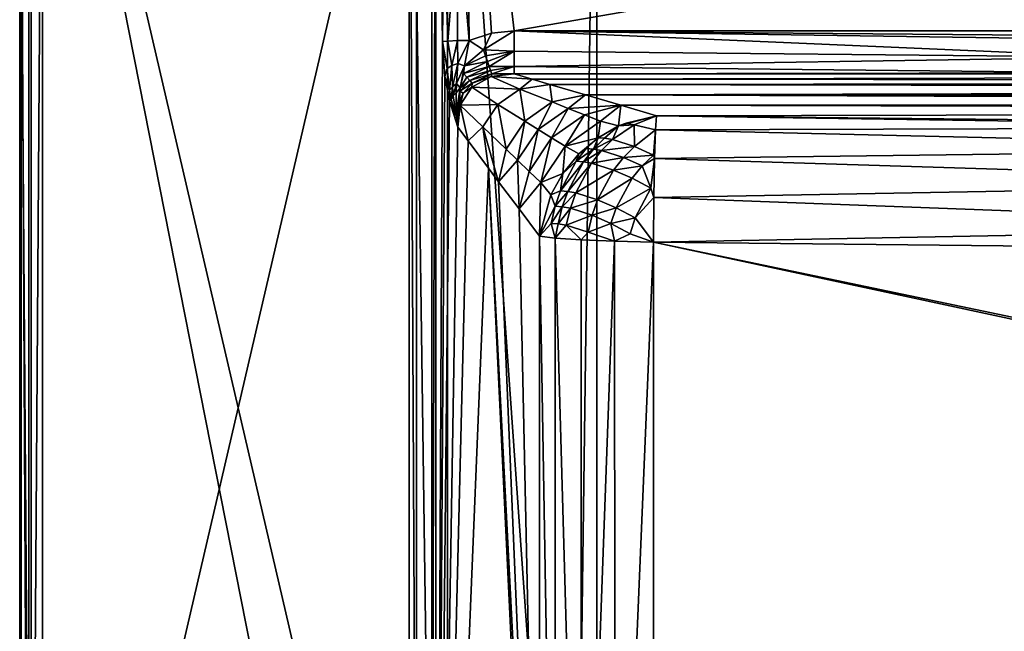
# Model space of a CAD drawing. Extents: x 0 to 750, y -490 to 0.
# Tile 2 of 23: x 0 to 216, y -247 to -112. Entities that reach past the tile are written whole.
import ezdxf

# ---------------------------------------------------------------- set-up
doc = ezdxf.new("R2010")
doc.units = 0
doc.header["$MEASUREMENT"] = 0
doc.layers.add('LAYER00001', color=7, linetype='Continuous')

msp = doc.modelspace()

# ---------------------------------------------------------------- linework, layer by layer
at = {"layer": 'LAYER00001', "color": 31}
for points in [[(2, -395, 770), (0, -455, 770), (0, 0, 770)], [(2, -395, 770), (0, 0, 770), (93.73, 0, 770)], [(0, -9.9, 795), (0, 0, 770), (0, -455, 770)], [(747, -395), (2, -395), (747, 0)], [(747, 0), (2, -395), (2, 0)], [(2, 0, 770), (2, 0), (2, -395, 770)], [(2, -395, 770), (2, 0), (2, -395)], [(2, -395, 770), (93.73, -395, 770), (2, 0, 770)], [(2, 0, 770), (93.73, -395, 770), (93.73, 0, 770)], [(93.73, 0, 770), (93.73, -395, 770), (2, -395, 770)], [(93.73, -395, 770), (121.27, -390, 669), (93.73, 0, 770)], [(93.73, 0, 770), (121.27, -390, 669), (126.46, 0, 650)], [(121.27, -390, 669), (93.73, -395, 770), (93.73, 0, 770)], [(126.46, 0, 650), (121.27, -390, 669), (93.73, 0, 770)], [(126.46, 0, 650), (121.27, -390, 669), (126.46, -390, 650)], [(126.46, 0, 650), (126.46, -390, 650), (121.27, -390, 669)], [(126.46, -390, 650), (623.54, -390, 650), (126.46, 0, 650)], [(126.46, 0, 650), (623.54, -390, 650), (623.54, 0, 650)], [(126.46, 0, 650), (623.54, 0, 650), (126.46, -390, 650)], [(126.46, -390, 650), (623.54, 0, 650), (623.54, -390, 650)], [(0, -455, 770), (0, -455, 795), (0, -9.9, 795)], [(0, -455, 795), (0.3, -84.08, 796.71), (0, -9.9, 795)], [(2.5, -84.08, 799.33), (2.5, -380.82, 799.33), (5, -18.92, 800)], [(5, -18.92, 800), (2.5, -380.82, 799.33), (5, -455, 800)], [(5, -455, 800), (85.37, -426.28, 800), (5, -18.92, 800)], [(5, -18.92, 800), (85.37, -426.28, 800), (85.37, -20.71, 800)], [(85.37, -426.28, 800), (86.95, -345.16, 799.79), (85.37, -20.71, 800)], [(85.37, -20.71, 800), (86.95, -345.16, 799.79), (86.95, -101.82, 799.79)], [(90.3, -101.82, 797.41), (90.3, -345.16, 797.41), (91.17, -20.71, 795.52)], [(91.17, -20.71, 795.52), (90.3, -345.16, 797.41), (91.17, -426.28, 795.52)], [(91.51, -20.96, 794.26), (91.17, -20.71, 795.52), (92.65, -117.24, 789.88)], [(92.65, -117.24, 789.88), (91.17, -20.71, 795.52), (91.17, -426.28, 795.52)], [(91.51, -20.96, 794.26), (92.65, -117.24, 789.88), (92.92, -88.67, 789.7)], [(96.07, -88.52, 787.07), (98.46, -116.96, 785.41), (97.31, -20.69, 789.79)], [(108.36, -114.89, 785.51), (651.63, -20.69, 789.79), (97.31, -20.69, 789.79)], [(103.35, -115.39, 785.48), (97.31, -20.69, 789.79), (98.46, -116.96, 785.41)], [(103.35, -115.39, 785.48), (108.36, -114.89, 785.51), (97.31, -20.69, 789.79)], [(640.93, -114.89, 785.51), (651.63, -20.69, 789.79), (108.36, -114.89, 785.51)], [(0.3, -380.82, 796.71), (0.3, -84.08, 796.71), (0, -455, 795)], [(0.3, -380.82, 796.71), (2.5, -380.82, 799.33), (0.3, -84.08, 796.71)], [(0.3, -84.08, 796.71), (2.5, -380.82, 799.33), (2.5, -84.08, 799.33)], [(92.92, -88.67, 789.7), (92.65, -117.24, 789.88), (93.85, -117.11, 787.57)], [(96.07, -88.52, 787.07), (92.92, -88.67, 789.7), (93.85, -117.11, 787.57)], [(95.91, -117.02, 785.98), (96.07, -88.52, 787.07), (93.85, -117.11, 787.57)], [(95.91, -117.02, 785.98), (98.46, -116.96, 785.41), (96.07, -88.52, 787.07)], [(86.95, -345.16, 799.79), (90.3, -345.16, 797.41), (86.95, -101.82, 799.79)], [(86.95, -101.82, 799.79), (90.3, -345.16, 797.41), (90.3, -101.82, 797.41)], [(103.35, -115.39, 785.48), (98.46, -116.96, 785.41), (101.62, -119.03, 784.82)], [(108.36, -114.89, 785.51), (101.62, -119.03, 784.82), (108.36, -119.3, 784.26)], [(108.36, -114.89, 785.51), (103.35, -115.39, 785.48), (101.62, -119.03, 784.82)], [(108.36, -119.3, 784.26), (241.5, -120.68, 783.33), (108.36, -114.89, 785.51)], [(241.5, -120.68, 783.33), (507.79, -120.68, 783.33), (108.36, -114.89, 785.51)], [(507.79, -120.68, 783.33), (640.93, -119.3, 784.26), (108.36, -114.89, 785.51)], [(108.36, -114.89, 785.51), (640.93, -119.3, 784.26), (640.93, -114.89, 785.51)], [(93.17, -124.92, 787.91), (92.65, -117.24, 789.88), (91.17, -426.28, 795.52)], [(93.85, -117.11, 787.57), (92.65, -117.24, 789.88), (93.65, -123.11, 787)], [(92.65, -117.24, 789.88), (93.17, -124.92, 787.91), (93.65, -123.11, 787)], [(94.68, -122.51, 785.81), (93.85, -117.11, 787.57), (93.65, -123.11, 787)], [(95.91, -117.02, 785.98), (93.85, -117.11, 787.57), (94.68, -122.51, 785.81)], [(95.91, -117.02, 785.98), (94.68, -122.51, 785.81), (96.03, -122.01, 784.95)], [(95.91, -117.02, 785.98), (96.03, -122.01, 784.95), (98.46, -116.96, 785.41)], [(96.03, -122.01, 784.95), (97.44, -122.54, 784.14), (98.46, -116.96, 785.41)], [(97.44, -122.54, 784.14), (101.62, -119.03, 784.82), (98.46, -116.96, 785.41)], [(101.62, -119.03, 784.82), (97.44, -122.54, 784.14), (102.08, -120.38, 784.16)], [(97.44, -122.54, 784.14), (102.5, -121.61, 783.27), (102.08, -120.38, 784.16)], [(108.36, -119.3, 784.26), (101.62, -119.03, 784.82), (102.08, -120.38, 784.16)], [(108.36, -119.3, 784.26), (102.08, -120.38, 784.16), (102.5, -121.61, 783.27)], [(102.88, -122.7, 782.19), (108.36, -119.3, 784.26), (102.5, -121.61, 783.27)], [(108.36, -122.68, 781.18), (108.36, -119.3, 784.26), (102.88, -122.7, 782.19)], [(108.36, -119.3, 784.26), (108.36, -122.68, 781.18), (241.5, -120.68, 783.33)], [(241.5, -120.68, 783.33), (108.36, -122.68, 781.18), (241.5, -124.08, 778.17)], [(94.68, -122.51, 785.81), (93.65, -123.11, 787), (94.2, -127.92, 784.55)], [(94.2, -127.92, 784.55), (94.85, -127.13, 783.73), (94.68, -122.51, 785.81)], [(94.85, -127.13, 783.73), (96.03, -122.01, 784.95), (94.68, -122.51, 785.81)], [(94.85, -127.13, 783.73), (95.73, -126.42, 783.07), (96.03, -122.01, 784.95)], [(95.73, -126.42, 783.07), (97.44, -122.54, 784.14), (96.03, -122.01, 784.95)], [(95.73, -126.42, 783.07), (96.49, -127.37, 781.75), (97.44, -122.54, 784.14)], [(96.49, -127.37, 781.75), (97.22, -124.21, 783.36), (97.44, -122.54, 784.14)], [(97.22, -124.21, 783.36), (102.5, -121.61, 783.27), (97.44, -122.54, 784.14)], [(97.22, -124.21, 783.36), (102.88, -122.7, 782.19), (102.5, -121.61, 783.27)], [(97.22, -124.21, 783.36), (97.97, -125.06, 782.4), (102.88, -122.7, 782.19)], [(102.88, -122.7, 782.19), (97.97, -125.06, 782.4), (103.2, -123.61, 780.95)], [(108.36, -122.68, 781.18), (102.88, -122.7, 782.19), (103.2, -123.61, 780.95)], [(108.36, -122.68, 781.18), (103.2, -123.61, 780.95), (103.46, -124.33, 779.57)], [(108.36, -122.68, 781.18), (103.46, -124.33, 779.57), (108.36, -124.34, 776.91)], [(108.36, -122.68, 781.18), (108.36, -124.34, 776.91), (241.5, -124.08, 778.17)], [(93.17, -124.92, 787.91), (91.17, -426.28, 795.52), (94.15, -130.25, 784.18)], [(93.65, -123.11, 787), (93.17, -124.92, 787.91), (94.2, -127.92, 784.55)], [(94.15, -130.25, 784.18), (94.2, -127.92, 784.55), (93.17, -124.92, 787.91)], [(96.49, -127.37, 781.75), (97.97, -125.06, 782.4), (97.22, -124.21, 783.36)], [(96.49, -127.37, 781.75), (98.62, -125.79, 781.29), (97.97, -125.06, 782.4)], [(103.2, -123.61, 780.95), (97.97, -125.06, 782.4), (98.62, -125.79, 781.29)], [(98.62, -125.79, 781.29), (103.46, -124.33, 779.57), (103.2, -123.61, 780.95)], [(103.46, -124.33, 779.57), (98.62, -125.79, 781.29), (99.17, -126.38, 780.04)], [(103.33, -124.91, 778.15), (99.11, -127.22, 778.7), (109.58, -127.65, 761.48)], [(99.17, -126.38, 780.04), (99.11, -127.22, 778.7), (103.33, -124.91, 778.15)], [(103.33, -124.91, 778.15), (103.46, -124.33, 779.57), (99.17, -126.38, 780.04)], [(103.46, -124.33, 779.57), (103.33, -124.91, 778.15), (108.36, -124.34, 776.91)], [(108.36, -124.34, 776.91), (103.33, -124.91, 778.15), (112.26, -125.48, 768.83)], [(112.26, -125.48, 768.83), (103.33, -124.91, 778.15), (109.58, -127.65, 761.48)], [(241.5, -124.08, 778.17), (108.36, -124.34, 776.91), (507.79, -124.08, 778.17)], [(507.79, -124.08, 778.17), (108.36, -124.34, 776.91), (640.93, -124.34, 776.91)], [(108.36, -124.34, 776.91), (112.26, -125.48, 768.83), (640.93, -124.34, 776.91)], [(640.93, -124.34, 776.91), (112.26, -125.48, 768.83), (635.87, -125.96, 765.43)], [(94.85, -127.13, 783.73), (94.2, -127.92, 784.55), (94.54, -129.9, 783.09)], [(94.54, -129.9, 783.09), (95, -129.15, 782.46), (94.85, -127.13, 783.73)], [(95, -129.15, 782.46), (95.73, -126.42, 783.07), (94.85, -127.13, 783.73)], [(95.73, -126.42, 783.07), (95, -129.15, 782.46), (95.62, -128.46, 781.92)], [(95.62, -128.46, 781.92), (96.49, -127.37, 781.75), (95.73, -126.42, 783.07)], [(96.49, -127.37, 781.75), (96.48, -128.08, 781.22), (98.62, -125.79, 781.29)], [(98.62, -125.79, 781.29), (96.48, -128.08, 781.22), (99.17, -126.38, 780.04)], [(96.48, -128.08, 781.22), (97.17, -128.51, 779.98), (99.17, -126.38, 780.04)], [(99.11, -127.22, 778.7), (96.55, -131.17, 778.3), (104.79, -131.01, 760.7)], [(97.17, -128.51, 779.98), (96.55, -131.17, 778.3), (99.11, -127.22, 778.7)], [(97.17, -128.51, 779.98), (99.11, -127.22, 778.7), (99.17, -126.38, 780.04)], [(109.58, -127.65, 761.48), (99.11, -127.22, 778.7), (104.79, -131.01, 760.7)], [(116.16, -126.62, 760.74), (112.26, -125.48, 768.83), (109.58, -127.65, 761.48)], [(116.16, -126.62, 760.74), (109.58, -127.65, 761.48), (116.67, -130.48, 743.53)], [(635.87, -125.96, 765.43), (112.26, -125.48, 768.83), (116.16, -126.62, 760.74)], [(635.87, -125.96, 765.43), (116.16, -126.62, 760.74), (630.82, -127.58, 753.96)], [(630.82, -127.58, 753.96), (116.16, -126.62, 760.74), (123.96, -128.91, 744.56)], [(123.96, -128.91, 744.56), (116.16, -126.62, 760.74), (116.67, -130.48, 743.53)], [(94.15, -130.25, 784.18), (94.54, -129.9, 783.09), (94.2, -127.92, 784.55)], [(95, -129.15, 782.46), (94.54, -129.9, 783.09), (95.7, -133.71, 778.62)], [(95, -129.15, 782.46), (95.7, -133.71, 778.62), (95.62, -128.46, 781.92)], [(95.62, -128.46, 781.92), (95.7, -133.71, 778.62), (96.49, -127.37, 781.75)], [(95.7, -133.71, 778.62), (96.01, -136.01, 777.07), (96.49, -127.37, 781.75)], [(96.49, -127.37, 781.75), (95.9, -131.16, 779.66), (96.48, -128.08, 781.22)], [(96.49, -127.37, 781.75), (96.01, -136.01, 777.07), (95.9, -131.16, 779.66)], [(96.48, -128.08, 781.22), (95.9, -131.16, 779.66), (97.17, -128.51, 779.98)], [(95.9, -131.16, 779.66), (96.55, -131.17, 778.3), (97.17, -128.51, 779.98)], [(104.79, -131.01, 760.7), (110.68, -134.67, 742.55), (109.58, -127.65, 761.48)], [(109.58, -127.65, 761.48), (110.68, -134.67, 742.55), (116.67, -130.48, 743.53)], [(123.96, -128.91, 744.56), (116.67, -130.48, 743.53), (120.21, -131.88, 734.56)], [(131.75, -131.19, 728.39), (123.96, -128.91, 744.56), (120.21, -131.88, 734.56)], [(625.76, -129.2, 742.48), (630.82, -127.58, 753.96), (123.96, -128.91, 744.56)], [(625.76, -129.2, 742.48), (123.96, -128.91, 744.56), (620.71, -130.82, 731)], [(123.96, -128.91, 744.56), (131.75, -131.19, 728.39), (620.71, -130.82, 731)], [(96.01, -136.01, 777.07), (94.15, -130.25, 784.18), (91.17, -426.28, 795.52)], [(94.15, -130.25, 784.18), (95.7, -133.71, 778.62), (94.54, -129.9, 783.09)], [(94.15, -130.25, 784.18), (96.01, -136.01, 777.07), (95.7, -133.71, 778.62)], [(95.9, -131.16, 779.66), (96.01, -136.01, 777.07), (96.55, -131.17, 778.3)], [(96.01, -136.01, 777.07), (98.25, -139, 768.55), (96.55, -131.17, 778.3)], [(104.79, -131.01, 760.7), (96.55, -131.17, 778.3), (101.51, -135.91, 760.53)], [(96.55, -131.17, 778.3), (98.25, -139, 768.55), (101.51, -135.91, 760.53)], [(106.58, -140.8, 742.34), (104.79, -131.01, 760.7), (101.51, -135.91, 760.53)], [(110.68, -134.67, 742.55), (104.79, -131.01, 760.7), (106.58, -140.8, 742.34)], [(116.67, -130.48, 743.53), (110.68, -134.67, 742.55), (113.62, -136.5, 733.48)], [(120.21, -131.88, 734.56), (116.67, -130.48, 743.53), (113.62, -136.5, 733.48)], [(131.75, -131.19, 728.39), (120.21, -131.88, 734.56), (123.75, -133.29, 725.59)], [(123.75, -133.29, 725.59), (127.29, -134.7, 716.62), (131.75, -131.19, 728.39)], [(127.29, -134.7, 716.62), (131.18, -135.73, 708.49), (131.75, -131.19, 728.39)], [(131.18, -135.73, 708.49), (139.55, -133.48, 712.21), (131.75, -131.19, 728.39)], [(620.71, -130.82, 731), (131.75, -131.19, 728.39), (615.66, -132.44, 719.52)], [(615.66, -132.44, 719.52), (131.75, -131.19, 728.39), (139.55, -133.48, 712.21)], [(120.21, -131.88, 734.56), (113.62, -136.5, 733.48), (116.56, -138.33, 724.41)], [(123.75, -133.29, 725.59), (120.21, -131.88, 734.56), (116.56, -138.33, 724.41)], [(123.75, -133.29, 725.59), (116.56, -138.33, 724.41), (119.5, -140.16, 715.35)], [(127.29, -134.7, 716.62), (123.75, -133.29, 725.59), (119.5, -140.16, 715.35)], [(131.18, -135.73, 708.49), (132.87, -135.16, 708.58), (139.55, -133.48, 712.21)], [(134.64, -135.48, 706.3), (139.55, -133.48, 712.21), (132.87, -135.16, 708.58)], [(139.32, -136.6, 702.74), (139.55, -133.48, 712.21), (134.64, -135.48, 706.3)], [(139.55, -133.48, 712.21), (139.32, -136.6, 702.74), (314.09, -136.11, 695.42)], [(489.21, -137.16, 686.12), (615.66, -132.44, 719.52), (139.55, -133.48, 712.21)], [(489.21, -137.16, 686.12), (139.55, -133.48, 712.21), (314.09, -136.11, 695.42)], [(101.51, -135.91, 760.53), (98.25, -139, 768.55), (102.72, -144.97, 751.51)], [(106.58, -140.8, 742.34), (101.51, -135.91, 760.53), (104.95, -147.96, 742.99)], [(102.72, -144.97, 751.51), (104.95, -147.96, 742.99), (101.51, -135.91, 760.53)], [(106.58, -140.8, 742.34), (109.11, -143.25, 733.25), (110.68, -134.67, 742.55)], [(110.68, -134.67, 742.55), (109.11, -143.25, 733.25), (113.62, -136.5, 733.48)], [(126.73, -138.31, 707.14), (127.29, -134.7, 716.62), (119.5, -140.16, 715.35)], [(126.73, -138.31, 707.14), (131.18, -135.73, 708.49), (127.29, -134.7, 716.62)], [(131.18, -135.73, 708.49), (126.73, -138.31, 707.14), (128.16, -138.38, 705.05)], [(131.18, -135.73, 708.49), (128.16, -138.38, 705.05), (129.91, -138.7, 702.76)], [(131.18, -135.73, 708.49), (129.91, -138.7, 702.76), (134.64, -135.48, 706.3)], [(129.91, -138.7, 702.76), (134.75, -140.26, 698.2), (134.64, -135.48, 706.3)], [(131.18, -135.73, 708.49), (134.64, -135.48, 706.3), (132.87, -135.16, 708.58)], [(134.75, -140.26, 698.2), (139.32, -136.6, 702.74), (134.64, -135.48, 706.3)], [(96.01, -136.01, 777.07), (91.17, -426.28, 795.52), (98.25, -139, 768.55)], [(113.62, -136.5, 733.48), (109.11, -143.25, 733.25), (111.64, -145.7, 724.16)], [(116.56, -138.33, 724.41), (113.62, -136.5, 733.48), (111.64, -145.7, 724.16)], [(139.32, -136.6, 702.74), (134.75, -140.26, 698.2), (138.87, -142.11, 695.64)], [(138.87, -142.11, 695.64), (139.11, -142.84, 694.97), (139.32, -136.6, 702.74)], [(139.11, -142.84, 694.97), (313.36, -140.7, 686.23), (139.32, -136.6, 702.74)], [(139.32, -136.6, 702.74), (313.36, -140.7, 686.23), (314.09, -136.11, 695.42)], [(102.72, -144.97, 751.51), (98.25, -139, 768.55), (91.17, -426.28, 795.52)], [(116.56, -138.33, 724.41), (111.64, -145.7, 724.16), (114.17, -148.14, 715.08)], [(119.5, -140.16, 715.35), (116.56, -138.33, 724.41), (114.17, -148.14, 715.08)], [(119.01, -146.16, 706.15), (119.5, -140.16, 715.35), (114.17, -148.14, 715.08)], [(119.01, -146.16, 706.15), (122.55, -141.86, 706.33), (119.5, -140.16, 715.35)], [(126.73, -138.31, 707.14), (119.5, -140.16, 715.35), (122.55, -141.86, 706.33)], [(126.73, -138.31, 707.14), (122.55, -141.86, 706.33), (124.12, -140.7, 705.9)], [(125.72, -140.82, 703.42), (126.73, -138.31, 707.14), (124.12, -140.7, 705.9)], [(128.16, -138.38, 705.05), (126.73, -138.31, 707.14), (125.72, -140.82, 703.42)], [(128.16, -138.38, 705.05), (125.72, -140.82, 703.42), (129.91, -138.7, 702.76)], [(129.91, -138.7, 702.76), (125.72, -140.82, 703.42), (127.48, -141.14, 701.12)], [(129.91, -138.7, 702.76), (127.48, -141.14, 701.12), (134.75, -140.26, 698.2)], [(109.11, -143.25, 733.25), (106.58, -140.8, 742.34), (104.95, -147.96, 742.99)], [(119.01, -146.16, 706.15), (121.96, -143.46, 704.59), (122.55, -141.86, 706.33)], [(121.96, -143.46, 704.59), (124.12, -140.7, 705.9), (122.55, -141.86, 706.33)], [(124.12, -140.7, 705.9), (121.96, -143.46, 704.59), (125.72, -140.82, 703.42)], [(121.96, -143.46, 704.59), (123.57, -143.59, 702.11), (125.72, -140.82, 703.42)], [(127.48, -141.14, 701.12), (125.72, -140.82, 703.42), (123.57, -143.59, 702.11)], [(125.33, -143.91, 699.82), (127.48, -141.14, 701.12), (123.57, -143.59, 702.11)], [(125.33, -143.91, 699.82), (132.28, -142.65, 696.52), (127.48, -141.14, 701.12)], [(134.75, -140.26, 698.2), (127.48, -141.14, 701.12), (132.28, -142.65, 696.52)], [(138.87, -142.11, 695.64), (134.75, -140.26, 698.2), (132.28, -142.65, 696.52)], [(138.87, -142.11, 695.64), (132.28, -142.65, 696.52), (136.38, -144.49, 693.94)], [(136.38, -144.49, 693.94), (139.11, -142.84, 694.97), (138.87, -142.11, 695.64)], [(139.11, -142.84, 694.97), (312.76, -148.3, 679.33), (313.36, -140.7, 686.23)], [(109.42, -153.93, 725.95), (109.11, -143.25, 733.25), (104.95, -147.96, 742.99)], [(109.42, -153.93, 725.95), (111.64, -145.7, 724.16), (109.11, -143.25, 733.25)], [(119.01, -146.16, 706.15), (118.48, -149.97, 702.96), (121.96, -143.46, 704.59)], [(118.48, -149.97, 702.96), (123.57, -143.59, 702.11), (121.96, -143.46, 704.59)], [(118.48, -149.97, 702.96), (120.08, -150.09, 700.47), (123.57, -143.59, 702.11)], [(120.08, -150.09, 700.47), (125.33, -143.91, 699.82), (123.57, -143.59, 702.11)], [(125.33, -143.91, 699.82), (120.08, -150.09, 700.47), (121.84, -150.41, 698.18)], [(121.84, -150.41, 698.18), (130.1, -145.4, 695.2), (125.33, -143.91, 699.82)], [(125.33, -143.91, 699.82), (130.1, -145.4, 695.2), (132.28, -142.65, 696.52)], [(132.28, -142.65, 696.52), (130.1, -145.4, 695.2), (136.38, -144.49, 693.94)], [(136.38, -144.49, 693.94), (130.1, -145.4, 695.2), (134.17, -147.2, 692.57)], [(138.33, -149.38, 690.77), (136.38, -144.49, 693.94), (134.17, -147.2, 692.57)], [(139.11, -142.84, 694.97), (136.38, -144.49, 693.94), (138.33, -149.38, 690.77)], [(138.96, -151.4, 689.87), (139.11, -142.84, 694.97), (138.33, -149.38, 690.77)], [(139.11, -142.84, 694.97), (138.96, -151.4, 689.87), (312.76, -148.3, 679.33)], [(113.82, -377.21, 709.17), (102.72, -144.97, 751.51), (91.17, -426.28, 795.52)], [(113.82, -377.21, 709.17), (113.89, -361.75, 708.91), (102.72, -144.97, 751.51)], [(102.72, -144.97, 751.51), (113.89, -361.75, 708.91), (104.95, -147.96, 742.99)], [(109.42, -153.93, 725.95), (114.17, -148.14, 715.08), (111.64, -145.7, 724.16)], [(119.01, -146.16, 706.15), (114.17, -148.14, 715.08), (116.36, -150.84, 706.59)], [(119.01, -146.16, 706.15), (116.36, -150.84, 706.59), (118.48, -149.97, 702.96)], [(130.1, -145.4, 695.2), (121.84, -150.41, 698.18), (126.63, -151.91, 693.57)], [(126.63, -151.91, 693.57), (134.17, -147.2, 692.57), (130.1, -145.4, 695.2)], [(104.95, -147.96, 742.99), (113.89, -361.75, 708.91), (109.42, -153.93, 725.95)], [(109.42, -153.93, 725.95), (113.89, -159.91, 708.91), (114.17, -148.14, 715.08)], [(114.17, -148.14, 715.08), (113.89, -159.91, 708.91), (116.36, -150.84, 706.59)], [(134.17, -147.2, 692.57), (126.63, -151.91, 693.57), (130.69, -153.7, 690.93)], [(130.69, -153.7, 690.93), (138.33, -149.38, 690.77), (134.17, -147.2, 692.57)], [(312.76, -148.3, 679.33), (138.96, -151.4, 689.87), (312.39, -157.9, 675.63)], [(113.89, -159.91, 708.91), (117.32, -153.36, 702.7), (116.36, -150.84, 706.59)], [(118.48, -149.97, 702.96), (116.36, -150.84, 706.59), (117.32, -153.36, 702.7)], [(118.48, -149.97, 702.96), (117.32, -153.36, 702.7), (120.08, -150.09, 700.47)], [(120.08, -150.09, 700.47), (117.32, -153.36, 702.7), (118.9, -153.46, 700.2)], [(120.08, -150.09, 700.47), (118.9, -153.46, 700.2), (121.84, -150.41, 698.18)], [(121.84, -150.41, 698.18), (118.9, -153.46, 700.2), (120.66, -153.78, 697.91)], [(126.63, -151.91, 693.57), (121.84, -150.41, 698.18), (120.66, -153.78, 697.91)], [(134.87, -155.91, 689.16), (138.33, -149.38, 690.77), (130.69, -153.7, 690.93)], [(138.96, -151.4, 689.87), (138.33, -149.38, 690.77), (134.87, -155.91, 689.16)], [(126.63, -151.91, 693.57), (120.66, -153.78, 697.91), (125.46, -155.29, 693.31)], [(130.69, -153.7, 690.93), (126.63, -151.91, 693.57), (125.46, -155.29, 693.31)], [(138.89, -161.21, 688.1), (138.96, -151.4, 689.87), (134.87, -155.91, 689.16)], [(312.39, -157.9, 675.63), (138.96, -151.4, 689.87), (138.89, -161.21, 688.1)], [(109.42, -153.93, 725.95), (113.89, -361.75, 708.91), (113.89, -159.91, 708.91)], [(113.89, -159.91, 708.91), (116.47, -157.12, 702.81), (117.32, -153.36, 702.7)], [(116.47, -157.12, 702.81), (118.9, -153.46, 700.2), (117.32, -153.36, 702.7)], [(118.9, -153.46, 700.2), (116.47, -157.12, 702.81), (118.02, -157.19, 700.28)], [(118.02, -157.19, 700.28), (120.66, -153.78, 697.91), (118.9, -153.46, 700.2)], [(120.66, -153.78, 697.91), (118.02, -157.19, 700.28), (119.77, -157.48, 697.97)], [(119.77, -157.48, 697.97), (125.46, -155.29, 693.31), (120.66, -153.78, 697.91)], [(125.46, -155.29, 693.31), (119.77, -157.48, 697.97), (124.58, -159.02, 693.38)], [(124.58, -159.02, 693.38), (129.55, -157.12, 690.71), (125.46, -155.29, 693.31)], [(130.69, -153.7, 690.93), (125.46, -155.29, 693.31), (129.55, -157.12, 690.71)], [(134.87, -155.91, 689.16), (130.69, -153.7, 690.93), (129.55, -157.12, 690.71)], [(113.89, -159.91, 708.91), (117.37, -160.33, 700.95), (116.47, -157.12, 702.81)], [(116.47, -157.12, 702.81), (117.37, -160.33, 700.95), (118.02, -157.19, 700.28)], [(118.02, -157.19, 700.28), (117.37, -160.33, 700.95), (119.77, -157.48, 697.97)], [(117.37, -160.33, 700.95), (123.02, -160.71, 694.53), (119.77, -157.48, 697.97)], [(119.77, -157.48, 697.97), (123.02, -160.71, 694.53), (124.58, -159.02, 693.38)], [(130.37, -161.01, 690.1), (129.55, -157.12, 690.71), (124.58, -159.02, 693.38)], [(134.87, -155.91, 689.16), (129.55, -157.12, 690.71), (133.79, -159.4, 689)], [(130.37, -161.01, 690.1), (133.79, -159.4, 689), (129.55, -157.12, 690.71)], [(138.89, -161.21, 688.1), (134.87, -155.91, 689.16), (133.79, -159.4, 689)], [(130.37, -161.01, 690.1), (124.58, -159.02, 693.38), (123.02, -160.71, 694.53)], [(130.37, -161.01, 690.1), (138.89, -161.21, 688.1), (133.79, -159.4, 689)], [(487.12, -164.88, 662.11), (312.39, -157.9, 675.63), (138.89, -161.21, 688.1)], [(117.37, -160.33, 700.95), (113.89, -159.91, 708.91), (117.35, -361.75, 700.99)], [(117.35, -361.75, 700.99), (113.89, -159.91, 708.91), (113.89, -361.75, 708.91)], [(117.37, -160.33, 700.95), (117.35, -361.75, 700.99), (123.06, -361.75, 694.5)], [(117.37, -160.33, 700.95), (123.06, -361.75, 694.5), (123.02, -160.71, 694.53)], [(123.06, -361.75, 694.5), (130.37, -161.01, 690.1), (123.02, -160.71, 694.53)], [(130.47, -361.75, 690.06), (130.37, -161.01, 690.1), (123.06, -361.75, 694.5)], [(130.47, -361.75, 690.06), (138.89, -161.21, 688.1), (130.37, -161.01, 690.1)], [(138.89, -361.75, 688.1), (138.89, -161.21, 688.1), (130.47, -361.75, 690.06)], [(138.89, -361.75, 688.1), (487.02, -236.09, 662.12), (138.89, -161.21, 688.1)], [(138.89, -161.21, 688.1), (487.02, -236.09, 662.12), (487.12, -234.08, 662.11)], [(487.12, -164.88, 662.11), (138.89, -161.21, 688.1), (487.12, -234.08, 662.11)], [(138.89, -361.75, 688.1), (138.99, -367.2, 688.12), (487.02, -236.09, 662.12)], [(487.02, -236.09, 662.12), (138.99, -367.2, 688.12), (139.08, -372.66, 688.2)], [(487.02, -236.09, 662.12), (139.08, -372.66, 688.2), (495.29, -260.25, 662.23)]]:
    msp.add_3dface(points, dxfattribs=at)

doc.saveas('drawing.dxf')
